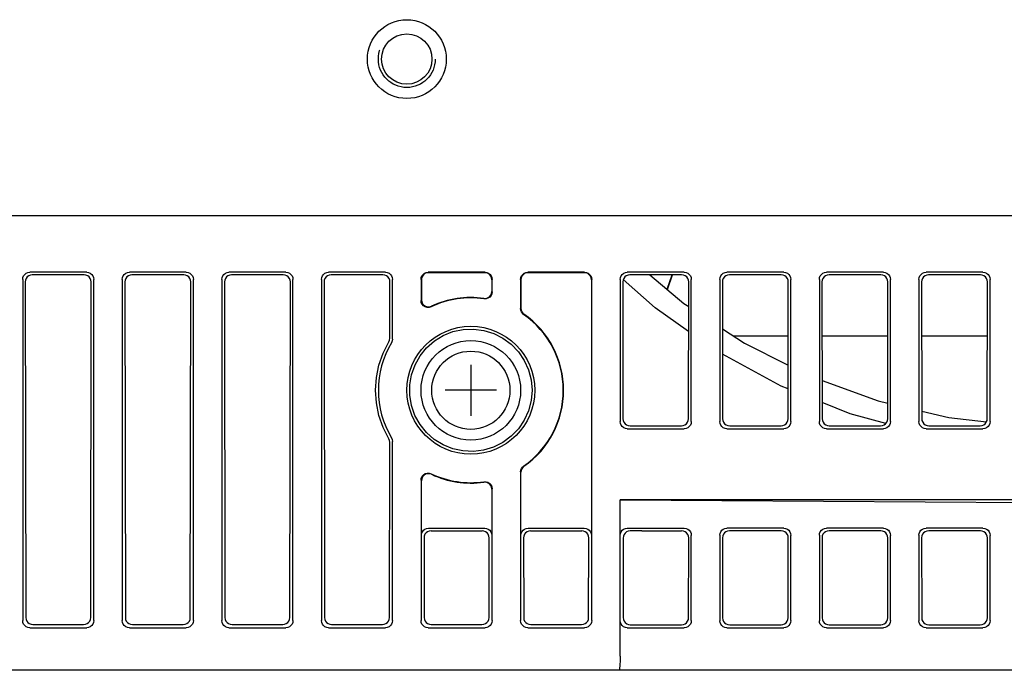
# Model space of a CAD drawing. Extents: x 100 to 1223, y 94 to 846.
# Tile 19 of 39: x 1043 to 1112, y 210 to 256. Entities that reach past the tile are written whole.
import ezdxf

# ---------------------------------------------------------------- set-up
doc = ezdxf.new("R2010")
doc.units = 0
doc.header["$LTSCALE"] = 69.3
doc.linetypes.add('HIDDEN', pattern=[0.2, 0.1, -0.1])
for name, color, linetype in [('ALL_AXIS', 7, 'CONTINUOUS'), ('ALL_CURVE', 7, 'CONTINUOUS'), ('ALL_FEATURES', 7, 'CONTINUOUS'), ('DEFAULT_2', 8, 'HIDDEN')]:
    doc.layers.add(name, color=color, linetype=linetype)

msp = doc.modelspace()

# ---------------------------------------------------------------- linework, layer by layer
at = {"layer": 'ALL_AXIS', "color": 7, "linetype": 'CONTINUOUS'}
for radius in [3.5, 2.75]:
    msp.add_circle((1074.5, 229.7), radius, dxfattribs=at)
at = {"layer": 'ALL_CURVE', "color": 40, "linetype": 'CONTINUOUS'}
for p, q in [((1074.5, 231.5), (1074.5, 227.9)), ((1076.3, 229.7), (1072.7, 229.7))]:
    msp.add_line(p, q, dxfattribs=at)
at = {"layer": 'ALL_FEATURES', "color": 7, "linetype": 'CONTINUOUS'}
for p, q in [((1027.5, 242), (1163.244, 242)), ((1043, 237.502), (1043, 213.498)), ((1047.502, 238), (1043.498, 238)), ((1047.321, 237.819), (1043.679, 237.819)), ((1048, 213.498), (1048, 237.502)), ((1050, 237.502), (1050, 213.498)), ((1054.502, 238), (1050.498, 238)), ((1054.321, 237.819), (1050.679, 237.819)), ((1055, 213.498), (1055, 237.502)), ((1057, 237.502), (1057, 213.498)), ((1061.502, 238), (1057.498, 238)), ((1061.321, 237.819), (1057.679, 237.819)), ((1062, 213.498), (1062, 237.502)), ((1064, 237.502), (1064, 213.498)), ((1068.502, 238), (1064.498, 238)), ((1068.321, 237.819), (1064.679, 237.819)), ((1069, 233.305), (1069, 237.502)), ((1071, 237.502), (1071, 236.022)), ((1071.026, 237.476), (1071.026, 236.063)), ((1075.502, 238), (1071.498, 238)), ((1075.476, 237.974), (1071.524, 237.974)), ((1075.974, 237.476), (1075.974, 236.656)), ((1076, 236.626), (1076, 237.502)), ((1078, 237.502), (1078, 235.444)), ((1078.026, 237.476), (1078.026, 235.457)), ((1082.502, 238), (1078.498, 238)), ((1082.476, 237.974), (1078.524, 237.974)), ((1082.974, 237.476), (1082.974, 219.502)), ((1083, 213.498), (1083, 237.502)), ((1085, 237.502), (1085, 227.498)), ((1087.465, 235.498), (1085.219, 237.499)), ((1089.502, 238), (1085.498, 238)), ((1089.321, 237.819), (1085.679, 237.819)), ((1088.294, 236.807), (1088.662, 237.819)), ((1088.314, 236.791), (1088.688, 237.819)), ((1090, 227.498), (1090, 237.502)), ((1092, 237.502), (1092, 227.498)), ((1096.502, 238), (1092.498, 238)), ((1096.321, 237.819), (1092.679, 237.819)), ((1097, 227.498), (1097, 237.502)), ((1099, 237.502), (1099, 227.498)), ((1103.502, 238), (1099.498, 238)), ((1103.321, 237.819), (1099.679, 237.819)), ((1104, 227.498), (1104, 237.502)), ((1106, 237.502), (1106, 227.498)), ((1110.502, 238), (1106.498, 238)), ((1110.321, 237.819), (1106.679, 237.819)), ((1111, 227.498), (1111, 237.502)), ((1043.182, 237.32), (1043.218, 213.716)), ((1047.782, 213.716), (1047.818, 237.32)), ((1050.182, 237.32), (1050.218, 213.716)), ((1054.782, 213.716), (1054.818, 237.32)), ((1057.182, 237.32), (1057.218, 213.716)), ((1061.782, 213.716), (1061.818, 237.32)), ((1064.182, 237.32), (1064.218, 213.716)), ((1068.812, 233.357), (1068.818, 237.32)), ((1085.182, 237.32), (1085.197, 227.695)), ((1089.803, 227.695), (1089.818, 237.32)), ((1092.182, 237.32), (1092.197, 227.695)), ((1096.803, 227.695), (1096.818, 237.32)), ((1099.182, 237.32), (1099.197, 227.695)), ((1103.803, 227.695), (1103.818, 237.32)), ((1106.182, 237.32), (1106.197, 227.695)), ((1110.803, 227.695), (1110.818, 237.32)), ((1089.813, 233.846), (1087.465, 235.498)), ((1096.812, 233.5), (1092.997, 233.5)), ((1103.812, 233.5), (1099.188, 233.5)), ((1110.812, 233.5), (1106.188, 233.5)), ((1085.696, 227.198), (1089.304, 227.198)), ((1092.696, 227.198), (1096.304, 227.198)), ((1099.696, 227.198), (1103.304, 227.198)), ((1106.696, 227.198), (1110.304, 227.198)), ((1085.498, 227), (1089.502, 227)), ((1092.498, 227), (1096.502, 227)), ((1099.498, 227), (1103.502, 227)), ((1106.498, 227), (1110.502, 227)), ((1068.782, 213.716), (1068.801, 226.04)), ((1069, 213.498), (1069, 226.095)), ((1078, 223.956), (1078, 213.498)), ((1078.026, 219.502), (1078.026, 223.943)), ((1071, 223.378), (1071, 213.498)), ((1071.026, 219.502), (1071.026, 223.337)), ((1075.974, 222.744), (1075.974, 219.502)), ((1076, 213.498), (1076, 222.774)), ((1163.581, 222), (1085, 222)), ((1085, 222), (1150, 221.581)), ((1085, 211), (1085, 222)), ((1071.524, 220), (1075.476, 220)), ((1071.707, 219.817), (1075.293, 219.817)), ((1078.524, 220), (1082.476, 220)), ((1078.707, 219.817), (1082.293, 219.817)), ((1085.498, 220), (1089.502, 220)), ((1086.512, 219.816), (1085.699, 219.802)), ((1086.512, 219.816), (1089.32, 219.816)), ((1090, 213.506), (1090, 219.494)), ((1092, 219.51), (1092, 213.49)), ((1096.502, 220), (1092.498, 220)), ((1096.32, 219.816), (1092.686, 219.816)), ((1097, 213.506), (1097, 219.494)), ((1099, 219.51), (1099, 213.49)), ((1103.502, 220), (1099.498, 220)), ((1103.32, 219.816), (1099.686, 219.816)), ((1104, 213.506), (1104, 219.494)), ((1106, 219.51), (1106, 213.49)), ((1110.502, 220), (1106.498, 220)), ((1110.32, 219.816), (1106.686, 219.816)), ((1111, 213.506), (1111, 219.494)), ((1071.21, 219.319), (1071.218, 213.716)), ((1075.782, 213.716), (1075.79, 219.319)), ((1078.21, 219.319), (1078.218, 213.716)), ((1082.782, 213.716), (1082.79, 219.319)), ((1085.21, 219.304), (1085.218, 213.705)), ((1089.809, 213.7), (1089.818, 219.309)), ((1092.188, 219.325), (1092.197, 213.684)), ((1096.809, 213.7), (1096.818, 219.309)), ((1099.188, 219.325), (1099.197, 213.684)), ((1103.809, 213.7), (1103.818, 219.309)), ((1106.188, 219.325), (1106.197, 213.684)), ((1110.809, 213.7), (1110.818, 219.309)), ((1043.717, 213.219), (1047.283, 213.219)), ((1050.717, 213.219), (1054.283, 213.219)), ((1057.717, 213.219), (1061.283, 213.219)), ((1064.717, 213.219), (1068.283, 213.219)), ((1071.717, 213.219), (1075.283, 213.219)), ((1078.717, 213.219), (1082.283, 213.219)), ((1085.709, 213.207), (1086.502, 213.195)), ((1086.502, 213.195), (1089.31, 213.195)), ((1092.696, 213.195), (1096.31, 213.195)), ((1099.696, 213.195), (1103.31, 213.195)), ((1106.696, 213.195), (1110.31, 213.195)), ((1043.498, 213), (1047.502, 213)), ((1050.498, 213), (1054.502, 213)), ((1057.498, 213), (1061.502, 213)), ((1064.498, 213), (1068.502, 213)), ((1071.498, 213), (1075.502, 213)), ((1078.498, 213), (1082.502, 213)), ((1085.498, 213), (1089.502, 213)), ((1092.498, 213), (1096.502, 213)), ((1099.498, 213), (1103.502, 213)), ((1106.498, 213), (1110.502, 213)), ((1164, 210), (961, 210))]:
    msp.add_line(p, q, dxfattribs=at)
for points in [[(1043, 237.502), (1043.017, 237.631), (1043.067, 237.751), (1043.146, 237.854), (1043.249, 237.933), (1043.369, 237.983), (1043.498, 238)], [(1043.679, 237.819), (1043.55, 237.802), (1043.43, 237.752), (1043.327, 237.673), (1043.249, 237.57), (1043.199, 237.45), (1043.182, 237.32)], [(1047.818, 237.32), (1047.801, 237.45), (1047.751, 237.57), (1047.673, 237.673), (1047.57, 237.752), (1047.45, 237.802), (1047.321, 237.819)], [(1047.502, 238), (1047.631, 237.983), (1047.751, 237.933), (1047.854, 237.854), (1047.933, 237.751), (1047.983, 237.631), (1048, 237.502)], [(1050, 237.502), (1050.017, 237.631), (1050.067, 237.751), (1050.146, 237.854), (1050.249, 237.933), (1050.369, 237.983), (1050.498, 238)], [(1050.679, 237.819), (1050.55, 237.802), (1050.43, 237.752), (1050.327, 237.673), (1050.249, 237.57), (1050.199, 237.45), (1050.182, 237.32)], [(1054.818, 237.32), (1054.801, 237.45), (1054.751, 237.57), (1054.673, 237.673), (1054.57, 237.752), (1054.45, 237.802), (1054.321, 237.819)], [(1054.502, 238), (1054.631, 237.983), (1054.751, 237.933), (1054.854, 237.854), (1054.933, 237.751), (1054.983, 237.631), (1055, 237.502)], [(1057, 237.502), (1057.017, 237.631), (1057.067, 237.751), (1057.146, 237.854), (1057.249, 237.933), (1057.369, 237.983), (1057.498, 238)], [(1057.679, 237.819), (1057.55, 237.802), (1057.43, 237.752), (1057.327, 237.673), (1057.249, 237.57), (1057.199, 237.45), (1057.182, 237.32)], [(1061.818, 237.32), (1061.801, 237.45), (1061.751, 237.57), (1061.673, 237.673), (1061.57, 237.752), (1061.45, 237.802), (1061.321, 237.819)], [(1061.502, 238), (1061.631, 237.983), (1061.751, 237.933), (1061.854, 237.854), (1061.933, 237.751), (1061.983, 237.631), (1062, 237.502)], [(1064, 237.502), (1064.017, 237.631), (1064.067, 237.751), (1064.146, 237.854), (1064.249, 237.933), (1064.369, 237.983), (1064.498, 238)], [(1064.679, 237.819), (1064.55, 237.802), (1064.43, 237.752), (1064.327, 237.673), (1064.249, 237.57), (1064.199, 237.45), (1064.182, 237.32)], [(1068.818, 237.32), (1068.801, 237.45), (1068.751, 237.57), (1068.673, 237.673), (1068.57, 237.752), (1068.45, 237.802), (1068.321, 237.819)], [(1068.502, 238), (1068.631, 237.983), (1068.751, 237.933), (1068.854, 237.854), (1068.933, 237.751), (1068.983, 237.631), (1069, 237.502)], [(1071, 237.502), (1071.017, 237.631), (1071.067, 237.751), (1071.146, 237.854), (1071.249, 237.933), (1071.369, 237.983), (1071.498, 238)], [(1071.524, 237.974), (1071.395, 237.957), (1071.275, 237.907), (1071.172, 237.828), (1071.093, 237.725), (1071.043, 237.605), (1071.026, 237.476)], [(1075.974, 237.476), (1075.957, 237.605), (1075.907, 237.725), (1075.828, 237.828), (1075.725, 237.907), (1075.605, 237.957), (1075.476, 237.974)], [(1075.502, 238), (1075.631, 237.983), (1075.751, 237.933), (1075.854, 237.854), (1075.933, 237.751), (1075.983, 237.631), (1076, 237.502)], [(1078, 237.502), (1078.017, 237.631), (1078.067, 237.751), (1078.146, 237.854), (1078.249, 237.933), (1078.369, 237.983), (1078.498, 238)], [(1078.524, 237.974), (1078.395, 237.957), (1078.275, 237.907), (1078.172, 237.828), (1078.093, 237.725), (1078.043, 237.605), (1078.026, 237.476)], [(1082.974, 237.476), (1082.957, 237.605), (1082.907, 237.725), (1082.828, 237.828), (1082.725, 237.907), (1082.605, 237.957), (1082.476, 237.974)], [(1082.502, 238), (1082.631, 237.983), (1082.751, 237.933), (1082.854, 237.854), (1082.933, 237.751), (1082.983, 237.631), (1083, 237.502)], [(1085, 237.502), (1085.017, 237.631), (1085.067, 237.751), (1085.146, 237.854), (1085.249, 237.933), (1085.369, 237.983), (1085.498, 238)], [(1085.679, 237.819), (1085.55, 237.802), (1085.43, 237.752), (1085.327, 237.673), (1085.249, 237.57), (1085.199, 237.45), (1085.182, 237.32)], [(1087.089, 237.819), (1089.477, 235.815), (1089.815, 235.592)], [(1089.818, 237.32), (1089.801, 237.45), (1089.751, 237.57), (1089.673, 237.673), (1089.57, 237.752), (1089.45, 237.802), (1089.321, 237.819)], [(1089.502, 238), (1089.631, 237.983), (1089.751, 237.933), (1089.854, 237.854), (1089.933, 237.751), (1089.983, 237.631), (1090, 237.502)], [(1092, 237.502), (1092.017, 237.631), (1092.067, 237.751), (1092.146, 237.854), (1092.249, 237.933), (1092.369, 237.983), (1092.498, 238)], [(1092.679, 237.819), (1092.55, 237.802), (1092.43, 237.752), (1092.327, 237.673), (1092.249, 237.57), (1092.199, 237.45), (1092.182, 237.32)], [(1096.818, 237.32), (1096.801, 237.45), (1096.751, 237.57), (1096.673, 237.673), (1096.57, 237.752), (1096.45, 237.802), (1096.321, 237.819)], [(1096.502, 238), (1096.631, 237.983), (1096.751, 237.933), (1096.854, 237.854), (1096.933, 237.751), (1096.983, 237.631), (1097, 237.502)], [(1099, 237.502), (1099.017, 237.631), (1099.067, 237.751), (1099.146, 237.854), (1099.249, 237.933), (1099.369, 237.983), (1099.498, 238)], [(1099.679, 237.819), (1099.55, 237.802), (1099.43, 237.752), (1099.327, 237.673), (1099.249, 237.57), (1099.199, 237.45), (1099.182, 237.32)], [(1103.818, 237.32), (1103.801, 237.45), (1103.751, 237.57), (1103.673, 237.673), (1103.57, 237.752), (1103.45, 237.802), (1103.321, 237.819)], [(1103.502, 238), (1103.631, 237.983), (1103.751, 237.933), (1103.854, 237.854), (1103.933, 237.751), (1103.983, 237.631), (1104, 237.502)], [(1106, 237.502), (1106.017, 237.631), (1106.067, 237.751), (1106.146, 237.854), (1106.249, 237.933), (1106.369, 237.983), (1106.498, 238)], [(1106.679, 237.819), (1106.55, 237.802), (1106.43, 237.752), (1106.327, 237.673), (1106.249, 237.57), (1106.199, 237.45), (1106.182, 237.32)], [(1110.818, 237.32), (1110.801, 237.45), (1110.751, 237.57), (1110.673, 237.673), (1110.57, 237.752), (1110.45, 237.802), (1110.321, 237.819)], [(1110.502, 238), (1110.631, 237.983), (1110.751, 237.933), (1110.854, 237.854), (1110.933, 237.751), (1110.983, 237.631), (1111, 237.502)], [(1071.712, 235.572), (1071.575, 235.529), (1071.433, 235.527), (1071.296, 235.565), (1071.172, 235.643), (1071.079, 235.751), (1071.02, 235.88), (1071, 236.022)], [(1071.026, 236.063), (1071.046, 235.922), (1071.104, 235.793), (1071.198, 235.685), (1071.32, 235.607), (1071.458, 235.568), (1071.599, 235.57), (1071.735, 235.612)], [(1075.406, 236.163), (1075.548, 236.163), (1075.682, 236.203), (1075.803, 236.28), (1075.896, 236.389), (1075.954, 236.517), (1075.974, 236.656)], [(1076, 236.626), (1075.98, 236.486), (1075.922, 236.357), (1075.828, 236.248), (1075.706, 236.171), (1075.571, 236.133), (1075.431, 236.133)], [(1078.214, 235.035), (1078.124, 235.114), (1078.056, 235.213), (1078.014, 235.325), (1078, 235.444)], [(1078.026, 235.457), (1078.04, 235.339), (1078.082, 235.227), (1078.15, 235.129), (1078.239, 235.049)], [(1070.21, 230.076), (1070.334, 230.797), (1070.578, 231.484), (1070.935, 232.122), (1071.394, 232.689), (1071.943, 233.172), (1072.565, 233.553), (1073.244, 233.825), (1073.957, 233.978), (1074.687, 234.009), (1075.411, 233.915), (1076.109, 233.701), (1076.761, 233.372), (1077.348, 232.937), (1077.853, 232.409)], [(1092.187, 234.033), (1093.748, 233.006), (1096.809, 231.469)], [(1068.742, 233.103), (1068.794, 233.226), (1068.812, 233.357)], [(1069, 233.305), (1068.982, 233.172), (1068.929, 233.048)], [(1068.732, 226.293), (1068.332, 227.09), (1068.04, 227.935), (1067.865, 228.808), (1067.806, 229.7), (1067.867, 230.592), (1068.046, 231.464), (1068.34, 232.308), (1068.742, 233.103)], [(1077.853, 232.409), (1078.262, 231.803), (1078.562, 231.137), (1078.745, 230.429), (1078.806, 229.7)], [(1096.806, 229.802), (1096.322, 229.997), (1092.19, 232.246)], [(1078.806, 229.7), (1078.743, 228.973), (1078.558, 228.266), (1078.256, 227.601), (1077.846, 226.996), (1077.341, 226.47), (1076.752, 226.036), (1076.101, 225.709), (1075.401, 225.496), (1074.678, 225.404), (1073.947, 225.436), (1073.234, 225.59), (1072.556, 225.864), (1071.936, 226.247), (1071.387, 226.731), (1070.93, 227.299), (1070.574, 227.938), (1070.332, 228.625), (1070.209, 229.347), (1070.21, 230.076)], [(1099.193, 230.392), (1103.129, 228.96), (1103.805, 228.8)], [(1103.666, 227.354), (1101.165, 228.043), (1099.195, 228.838)], [(1106.196, 228.233), (1108.112, 227.779), (1110.747, 227.471)], [(1085.498, 227), (1085.369, 227.017), (1085.249, 227.067), (1085.146, 227.146), (1085.067, 227.249), (1085.017, 227.369), (1085, 227.498)], [(1085.197, 227.695), (1085.214, 227.566), (1085.264, 227.446), (1085.343, 227.343), (1085.446, 227.264), (1085.566, 227.215), (1085.696, 227.198)], [(1089.304, 227.198), (1089.434, 227.215), (1089.554, 227.264), (1089.657, 227.343), (1089.736, 227.446), (1089.786, 227.566), (1089.803, 227.695)], [(1090, 227.498), (1089.983, 227.369), (1089.933, 227.249), (1089.854, 227.146), (1089.751, 227.067), (1089.631, 227.017), (1089.502, 227)], [(1092.498, 227), (1092.369, 227.017), (1092.249, 227.067), (1092.146, 227.146), (1092.067, 227.249), (1092.017, 227.369), (1092, 227.498)], [(1092.197, 227.695), (1092.214, 227.566), (1092.264, 227.446), (1092.343, 227.343), (1092.446, 227.264), (1092.566, 227.215), (1092.696, 227.198)], [(1096.304, 227.198), (1096.434, 227.215), (1096.554, 227.264), (1096.657, 227.343), (1096.736, 227.446), (1096.786, 227.566), (1096.803, 227.695)], [(1097, 227.498), (1096.983, 227.369), (1096.933, 227.249), (1096.854, 227.146), (1096.751, 227.067), (1096.631, 227.017), (1096.502, 227)], [(1099.498, 227), (1099.369, 227.017), (1099.249, 227.067), (1099.146, 227.146), (1099.067, 227.249), (1099.017, 227.369), (1099, 227.498)], [(1099.197, 227.695), (1099.214, 227.566), (1099.264, 227.446), (1099.343, 227.343), (1099.446, 227.264), (1099.566, 227.215), (1099.696, 227.198)], [(1103.304, 227.198), (1103.434, 227.215), (1103.554, 227.264), (1103.657, 227.343), (1103.736, 227.446), (1103.786, 227.566), (1103.803, 227.695)], [(1104, 227.498), (1103.983, 227.369), (1103.933, 227.249), (1103.854, 227.146), (1103.751, 227.067), (1103.631, 227.017), (1103.502, 227)], [(1106.498, 227), (1106.369, 227.017), (1106.249, 227.067), (1106.146, 227.146), (1106.067, 227.249), (1106.017, 227.369), (1106, 227.498)], [(1106.197, 227.695), (1106.214, 227.566), (1106.264, 227.446), (1106.343, 227.343), (1106.446, 227.264), (1106.566, 227.215), (1106.696, 227.198)], [(1110.304, 227.198), (1110.434, 227.215), (1110.554, 227.264), (1110.657, 227.343), (1110.736, 227.446), (1110.786, 227.566), (1110.803, 227.695)], [(1111, 227.498), (1110.983, 227.369), (1110.933, 227.249), (1110.854, 227.146), (1110.751, 227.067), (1110.631, 227.017), (1110.502, 227)], [(1068.929, 226.352), (1068.982, 226.228), (1069, 226.095)], [(1068.801, 226.04), (1068.783, 226.171), (1068.732, 226.293)], [(1078, 223.956), (1078.014, 224.075), (1078.056, 224.187), (1078.124, 224.286), (1078.214, 224.365)], [(1078.239, 224.351), (1078.15, 224.271), (1078.082, 224.173), (1078.04, 224.061), (1078.026, 223.943)], [(1071, 223.378), (1071.021, 223.521), (1071.08, 223.651), (1071.174, 223.759), (1071.294, 223.835), (1071.43, 223.873), (1071.574, 223.871), (1071.712, 223.828)], [(1071.735, 223.788), (1071.599, 223.83), (1071.458, 223.832), (1071.32, 223.793), (1071.198, 223.715), (1071.104, 223.607), (1071.046, 223.478), (1071.026, 223.337)], [(1075.974, 222.744), (1075.954, 222.883), (1075.896, 223.011), (1075.803, 223.12), (1075.682, 223.197), (1075.548, 223.237), (1075.406, 223.237)], [(1075.431, 223.267), (1075.572, 223.267), (1075.707, 223.228), (1075.828, 223.151), (1075.922, 223.042), (1075.98, 222.914), (1076, 222.774)], [(1071.026, 219.502), (1071.043, 219.631), (1071.093, 219.751), (1071.172, 219.854), (1071.275, 219.933), (1071.395, 219.983), (1071.524, 220)], [(1071.707, 219.817), (1071.578, 219.8), (1071.458, 219.751), (1071.355, 219.672), (1071.276, 219.569), (1071.226, 219.448), (1071.21, 219.319)], [(1075.79, 219.319), (1075.774, 219.448), (1075.724, 219.569), (1075.645, 219.672), (1075.542, 219.751), (1075.422, 219.8), (1075.293, 219.817)], [(1075.476, 220), (1075.605, 219.983), (1075.725, 219.933), (1075.828, 219.854), (1075.907, 219.751), (1075.957, 219.631), (1075.974, 219.502)], [(1078.026, 219.502), (1078.043, 219.631), (1078.093, 219.751), (1078.172, 219.854), (1078.275, 219.933), (1078.395, 219.983), (1078.524, 220)], [(1078.707, 219.817), (1078.578, 219.8), (1078.458, 219.751), (1078.355, 219.672), (1078.276, 219.569), (1078.226, 219.448), (1078.21, 219.319)], [(1082.79, 219.319), (1082.774, 219.448), (1082.724, 219.569), (1082.645, 219.672), (1082.542, 219.751), (1082.422, 219.8), (1082.293, 219.817)], [(1082.476, 220), (1082.605, 219.983), (1082.725, 219.933), (1082.828, 219.854), (1082.907, 219.751), (1082.957, 219.631), (1082.974, 219.502)], [(1085, 219.51), (1085.016, 219.636), (1085.065, 219.753), (1085.142, 219.854), (1085.244, 219.932), (1085.365, 219.983), (1085.498, 220)], [(1085.699, 219.802), (1085.571, 219.784), (1085.453, 219.733), (1085.352, 219.654), (1085.275, 219.551), (1085.226, 219.432), (1085.21, 219.304)], [(1089.818, 219.309), (1089.801, 219.439), (1089.751, 219.562), (1089.672, 219.667), (1089.569, 219.748), (1089.449, 219.798), (1089.32, 219.816)], [(1089.502, 220), (1089.63, 219.983), (1089.751, 219.932), (1089.854, 219.851), (1089.933, 219.746), (1089.983, 219.624), (1090, 219.494)], [(1092, 219.51), (1092.016, 219.636), (1092.065, 219.753), (1092.142, 219.854), (1092.244, 219.932), (1092.365, 219.983), (1092.498, 220)], [(1092.686, 219.816), (1092.553, 219.798), (1092.432, 219.748), (1092.33, 219.669), (1092.253, 219.568), (1092.205, 219.451), (1092.188, 219.325)], [(1096.818, 219.309), (1096.801, 219.439), (1096.751, 219.562), (1096.672, 219.667), (1096.569, 219.748), (1096.449, 219.798), (1096.32, 219.816)], [(1096.502, 220), (1096.63, 219.983), (1096.751, 219.932), (1096.854, 219.851), (1096.933, 219.746), (1096.983, 219.624), (1097, 219.494)], [(1099, 219.51), (1099.016, 219.636), (1099.065, 219.753), (1099.142, 219.854), (1099.244, 219.932), (1099.365, 219.983), (1099.498, 220)], [(1099.686, 219.816), (1099.553, 219.798), (1099.432, 219.748), (1099.33, 219.669), (1099.253, 219.568), (1099.205, 219.451), (1099.188, 219.325)], [(1103.818, 219.309), (1103.801, 219.439), (1103.751, 219.562), (1103.672, 219.667), (1103.569, 219.748), (1103.449, 219.798), (1103.32, 219.816)], [(1103.502, 220), (1103.63, 219.983), (1103.751, 219.932), (1103.854, 219.851), (1103.933, 219.746), (1103.983, 219.624), (1104, 219.494)], [(1106, 219.51), (1106.016, 219.636), (1106.065, 219.753), (1106.142, 219.854), (1106.244, 219.932), (1106.365, 219.983), (1106.498, 220)], [(1106.686, 219.816), (1106.553, 219.798), (1106.432, 219.748), (1106.33, 219.669), (1106.253, 219.568), (1106.205, 219.451), (1106.188, 219.325)], [(1110.818, 219.309), (1110.801, 219.439), (1110.751, 219.562), (1110.672, 219.667), (1110.569, 219.748), (1110.449, 219.798), (1110.32, 219.816)], [(1110.502, 220), (1110.63, 219.983), (1110.751, 219.932), (1110.854, 219.851), (1110.933, 219.746), (1110.983, 219.624), (1111, 219.494)], [(1043.498, 213), (1043.369, 213.017), (1043.249, 213.067), (1043.146, 213.146), (1043.067, 213.249), (1043.017, 213.369), (1043, 213.498)], [(1043.218, 213.716), (1043.235, 213.587), (1043.285, 213.467), (1043.364, 213.365), (1043.467, 213.286), (1043.588, 213.236), (1043.717, 213.219)], [(1047.283, 213.219), (1047.412, 213.236), (1047.533, 213.286), (1047.636, 213.365), (1047.715, 213.467), (1047.765, 213.587), (1047.782, 213.716)], [(1048, 213.498), (1047.983, 213.369), (1047.933, 213.249), (1047.854, 213.146), (1047.751, 213.067), (1047.631, 213.017), (1047.502, 213)], [(1050.498, 213), (1050.369, 213.017), (1050.249, 213.067), (1050.146, 213.146), (1050.067, 213.249), (1050.017, 213.369), (1050, 213.498)], [(1050.218, 213.716), (1050.235, 213.587), (1050.285, 213.467), (1050.364, 213.365), (1050.467, 213.286), (1050.588, 213.236), (1050.717, 213.219)], [(1054.283, 213.219), (1054.412, 213.236), (1054.533, 213.286), (1054.636, 213.365), (1054.715, 213.467), (1054.765, 213.587), (1054.782, 213.716)], [(1055, 213.498), (1054.983, 213.369), (1054.933, 213.249), (1054.854, 213.146), (1054.751, 213.067), (1054.631, 213.017), (1054.502, 213)], [(1057.498, 213), (1057.369, 213.017), (1057.249, 213.067), (1057.146, 213.146), (1057.067, 213.249), (1057.017, 213.369), (1057, 213.498)], [(1057.218, 213.716), (1057.235, 213.587), (1057.285, 213.467), (1057.364, 213.365), (1057.467, 213.286), (1057.588, 213.236), (1057.717, 213.219)], [(1061.283, 213.219), (1061.412, 213.236), (1061.533, 213.286), (1061.636, 213.365), (1061.715, 213.467), (1061.765, 213.587), (1061.782, 213.716)], [(1062, 213.498), (1061.983, 213.369), (1061.933, 213.249), (1061.854, 213.146), (1061.751, 213.067), (1061.631, 213.017), (1061.502, 213)], [(1064.498, 213), (1064.369, 213.017), (1064.249, 213.067), (1064.146, 213.146), (1064.067, 213.249), (1064.017, 213.369), (1064, 213.498)], [(1064.218, 213.716), (1064.235, 213.587), (1064.285, 213.467), (1064.364, 213.365), (1064.467, 213.286), (1064.588, 213.236), (1064.717, 213.219)], [(1068.283, 213.219), (1068.412, 213.236), (1068.533, 213.286), (1068.636, 213.365), (1068.715, 213.467), (1068.765, 213.587), (1068.782, 213.716)], [(1069, 213.498), (1068.983, 213.369), (1068.933, 213.249), (1068.854, 213.146), (1068.751, 213.067), (1068.631, 213.017), (1068.502, 213)], [(1071.498, 213), (1071.369, 213.017), (1071.249, 213.067), (1071.146, 213.146), (1071.067, 213.249), (1071.017, 213.369), (1071, 213.498)], [(1071.218, 213.716), (1071.235, 213.587), (1071.285, 213.467), (1071.364, 213.365), (1071.467, 213.286), (1071.588, 213.236), (1071.717, 213.219)], [(1075.283, 213.219), (1075.412, 213.236), (1075.533, 213.286), (1075.636, 213.365), (1075.715, 213.467), (1075.765, 213.587), (1075.782, 213.716)], [(1076, 213.498), (1075.983, 213.369), (1075.933, 213.249), (1075.854, 213.146), (1075.751, 213.067), (1075.631, 213.017), (1075.502, 213)], [(1078.498, 213), (1078.369, 213.017), (1078.249, 213.067), (1078.146, 213.146), (1078.067, 213.249), (1078.017, 213.369), (1078, 213.498)], [(1078.218, 213.716), (1078.235, 213.587), (1078.285, 213.467), (1078.364, 213.365), (1078.467, 213.286), (1078.588, 213.236), (1078.717, 213.219)], [(1082.283, 213.219), (1082.412, 213.236), (1082.533, 213.286), (1082.636, 213.365), (1082.715, 213.467), (1082.765, 213.587), (1082.782, 213.716)], [(1083, 213.498), (1082.983, 213.369), (1082.933, 213.249), (1082.854, 213.146), (1082.751, 213.067), (1082.631, 213.017), (1082.502, 213)], [(1085.498, 213), (1085.365, 213.017), (1085.244, 213.068), (1085.142, 213.146), (1085.065, 213.247), (1085.016, 213.364), (1085, 213.49)], [(1085.218, 213.705), (1085.235, 213.577), (1085.284, 213.458), (1085.361, 213.356), (1085.463, 213.277), (1085.581, 213.226), (1085.709, 213.207)], [(1089.31, 213.195), (1089.439, 213.212), (1089.559, 213.263), (1089.663, 213.343), (1089.742, 213.448), (1089.792, 213.57), (1089.809, 213.7)], [(1090, 213.506), (1089.983, 213.376), (1089.933, 213.254), (1089.854, 213.149), (1089.751, 213.068), (1089.63, 213.017), (1089.502, 213)], [(1092.498, 213), (1092.365, 213.017), (1092.244, 213.068), (1092.142, 213.146), (1092.065, 213.247), (1092.016, 213.364), (1092, 213.49)], [(1092.197, 213.684), (1092.214, 213.559), (1092.262, 213.442), (1092.339, 213.341), (1092.442, 213.262), (1092.563, 213.212), (1092.696, 213.195)], [(1096.31, 213.195), (1096.439, 213.212), (1096.559, 213.263), (1096.663, 213.343), (1096.742, 213.448), (1096.792, 213.57), (1096.809, 213.7)], [(1097, 213.506), (1096.983, 213.376), (1096.933, 213.254), (1096.854, 213.149), (1096.751, 213.068), (1096.63, 213.017), (1096.502, 213)], [(1099.498, 213), (1099.365, 213.017), (1099.244, 213.068), (1099.142, 213.146), (1099.065, 213.247), (1099.016, 213.364), (1099, 213.49)], [(1099.197, 213.684), (1099.214, 213.559), (1099.262, 213.442), (1099.339, 213.341), (1099.442, 213.262), (1099.563, 213.212), (1099.696, 213.195)], [(1103.31, 213.195), (1103.439, 213.212), (1103.559, 213.263), (1103.663, 213.343), (1103.742, 213.448), (1103.792, 213.57), (1103.809, 213.7)], [(1104, 213.506), (1103.983, 213.376), (1103.933, 213.254), (1103.854, 213.149), (1103.751, 213.068), (1103.63, 213.017), (1103.502, 213)], [(1106.498, 213), (1106.365, 213.017), (1106.244, 213.068), (1106.142, 213.146), (1106.065, 213.247), (1106.016, 213.364), (1106, 213.49)], [(1106.197, 213.684), (1106.214, 213.559), (1106.262, 213.442), (1106.339, 213.341), (1106.442, 213.262), (1106.563, 213.212), (1106.696, 213.195)], [(1110.31, 213.195), (1110.439, 213.212), (1110.559, 213.263), (1110.663, 213.343), (1110.742, 213.448), (1110.792, 213.57), (1110.809, 213.7)], [(1111, 213.506), (1110.983, 213.376), (1110.933, 213.254), (1110.854, 213.149), (1110.751, 213.068), (1110.63, 213.017), (1110.502, 213)], [(1085, 211), (1084.998, 210.804), (1084.993, 210.617), (1084.985, 210.444), (1084.973, 210.292), (1084.959, 210.168), (1084.943, 210.076), (1084.926, 210.019), (1084.908, 210)]]:
    msp.add_lwpolyline(points, dxfattribs=at)
for centre, radius in [((1070, 253), 2.772), ((1070, 253), 1.772), ((1074.5, 229.7), 4.5)]:
    msp.add_circle(centre, radius, dxfattribs=at)
for radius, start, end in [(6.5, 81.7688, 115.40157), (6.526, 82.01601, 115.06338), (6.5, 304.84177, 55.15823), (6.526, 304.95367, 55.04633), (6.5, 148.99296, 211.00704), (6.5, 244.59843, 278.2312), (6.526, 244.93662, 277.98399)]:
    msp.add_arc((1074.5, 229.7), radius, start, end, dxfattribs=at)
at = {"layer": 'DEFAULT_2', "color": 8, "linetype": 'HIDDEN'}
msp.add_circle((1070, 253), 2, dxfattribs=at)

doc.saveas('drawing.dxf')
